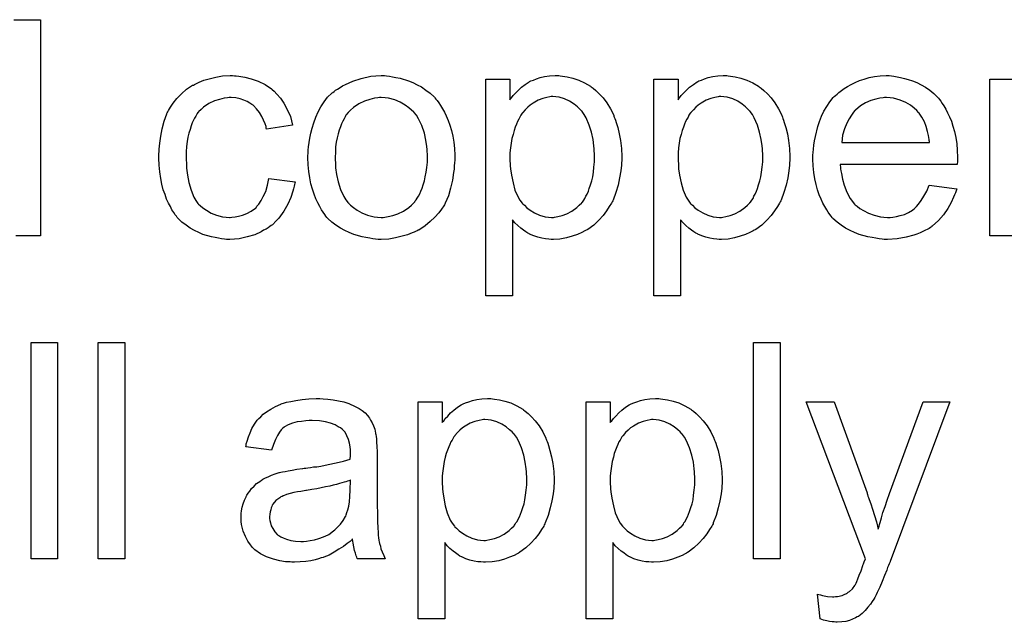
# Model space of a CAD drawing. Extents: x -1.7 to 9, y -2.8 to 5.2.
# Tile 94 of 227: x 4.675 to 5.039, y -0.313 to -0.09. Entities that reach past the tile are written whole.
import ezdxf

# ---------------------------------------------------------------- set-up
doc = ezdxf.new("R2010")
doc.units = 0
doc.layers.add('qfn32-50-23-b_document', color=1, linetype='CONTINUOUS')

msp = doc.modelspace()

# ---------------------------------------------------------------- linework, layer by layer
at = {"layer": 'qfn32-50-23-b_document', "color": 1}
for points in [[(4.672547, -0.089954), (4.682381, -0.089954), (4.682381, -0.170018)], [(4.754231, -0.11078), (4.754925, -0.11078), (4.75585, -0.110896), (4.758049, -0.111243), (4.760479, -0.111821), (4.763024, -0.112747), (4.765569, -0.113904), (4.767999, -0.115524), (4.768115, -0.115524), (4.76823, -0.115755), (4.768925, -0.116449), (4.769966, -0.117491), (4.771239, -0.118995), (4.772511, -0.120846), (4.773784, -0.12316), (4.774941, -0.125821), (4.775751, -0.128945), (4.766148, -0.130449), (4.766148, -0.130333), (4.766032, -0.130218), (4.765916, -0.129524), (4.765569, -0.128482), (4.764991, -0.12721), (4.764412, -0.125821), (4.763487, -0.124317), (4.762445, -0.122929), (4.761288, -0.121772), (4.761173, -0.121656), (4.76071, -0.121309), (4.7599, -0.120846), (4.758974, -0.120267), (4.757702, -0.119689), (4.756313, -0.119226), (4.754694, -0.118879), (4.752958, -0.118763), (4.752264, -0.118763), (4.751685, -0.118879), (4.750413, -0.118995), (4.748677, -0.119458), (4.746826, -0.120036), (4.744743, -0.120962), (4.742776, -0.12235), (4.741851, -0.12316), (4.740925, -0.124086), (4.740925, -0.124201), (4.740694, -0.124317), (4.740462, -0.124664), (4.740231, -0.125127), (4.739884, -0.125705), (4.739421, -0.1264), (4.739074, -0.12721), (4.738611, -0.128135), (4.738148, -0.129292), (4.737801, -0.130565), (4.737338, -0.131953), (4.736991, -0.133457), (4.73676, -0.135077), (4.736529, -0.136928), (4.736297, -0.138895), (4.736297, -0.140978), (4.736297, -0.141094), (4.736297, -0.141441), (4.736297, -0.142135), (4.736413, -0.142829), (4.736413, -0.14387), (4.736529, -0.144912), (4.736876, -0.147457), (4.737338, -0.150234), (4.738148, -0.153126), (4.73919, -0.155672), (4.739884, -0.156944), (4.740694, -0.157986), (4.740925, -0.158217), (4.741504, -0.158796), (4.742545, -0.159606), (4.743818, -0.160531), (4.745553, -0.161572), (4.74752, -0.162382), (4.749834, -0.162961), (4.751107, -0.163077), (4.75238, -0.163192), (4.752611, -0.163192), (4.753305, -0.163077), (4.754462, -0.162961), (4.755735, -0.162729), (4.757239, -0.162382), (4.758859, -0.161688), (4.760479, -0.160878), (4.761983, -0.159721), (4.762214, -0.159606), (4.762561, -0.159027), (4.763255, -0.158217), (4.764065, -0.156944), (4.764875, -0.15544), (4.765801, -0.153589), (4.766495, -0.151275), (4.766958, -0.14873), (4.776676, -0.150002), (4.776676, -0.150118), (4.776561, -0.150465), (4.776445, -0.150928), (4.776329, -0.151622), (4.776098, -0.152548), (4.775867, -0.153473), (4.775057, -0.155787), (4.774015, -0.158217), (4.772511, -0.160878), (4.77066, -0.163424), (4.769619, -0.164581), (4.768462, -0.165738), (4.768346, -0.165853), (4.768115, -0.165969), (4.767768, -0.1662), (4.767305, -0.166548), (4.766726, -0.16701), (4.765916, -0.167473), (4.764991, -0.167936), (4.764065, -0.168514), (4.761751, -0.169556), (4.758974, -0.170366), (4.755966, -0.17106), (4.754231, -0.171175), (4.752495, -0.171291), (4.751338, -0.171291), (4.750528, -0.171175), (4.749487, -0.17106), (4.74833, -0.170828), (4.747057, -0.170597), (4.745669, -0.170366), (4.742545, -0.16944), (4.741041, -0.168746), (4.739421, -0.168052), (4.737801, -0.167126), (4.736297, -0.166085), (4.734793, -0.164928), (4.733405, -0.163539), (4.733289, -0.163424), (4.733058, -0.163192), (4.732711, -0.162729), (4.732248, -0.162151), (4.731785, -0.161341), (4.731091, -0.1603), (4.730512, -0.159143), (4.729818, -0.15787), (4.729124, -0.156366), (4.728545, -0.15463), (4.727851, -0.152895), (4.727388, -0.150812), (4.726926, -0.14873), (4.726578, -0.1463), (4.726347, -0.14387), (4.726231, -0.141209), (4.726231, -0.141094), (4.726231, -0.140746), (4.726231, -0.140284), (4.726231, -0.139589), (4.726347, -0.13878), (4.726347, -0.137854), (4.726463, -0.136813), (4.726578, -0.135656), (4.726926, -0.13311), (4.727504, -0.130333), (4.728198, -0.127557), (4.729239, -0.12478), (4.729239, -0.124664), (4.729355, -0.124433), (4.729587, -0.124086), (4.729818, -0.123623), (4.730512, -0.12235), (4.731553, -0.120846), (4.732942, -0.119111), (4.734562, -0.117375), (4.736529, -0.115639), (4.738727, -0.114251), (4.738843, -0.114251), (4.739074, -0.114135), (4.739421, -0.113904), (4.739884, -0.113673), (4.740462, -0.113441), (4.741157, -0.113094), (4.742892, -0.1124), (4.744859, -0.111821), (4.747289, -0.111243), (4.749834, -0.11078), (4.752611, -0.110664), (4.753537, -0.110664), (4.754231, -0.11078)], [(4.810577, -0.11078), (4.811618, -0.110896), (4.812775, -0.111127), (4.814048, -0.111359), (4.815552, -0.11159), (4.818676, -0.112631), (4.820295, -0.11321), (4.821915, -0.11402), (4.823535, -0.114829), (4.825155, -0.115987), (4.826659, -0.117144), (4.828163, -0.118532), (4.828279, -0.118648), (4.82851, -0.118879), (4.828857, -0.119342), (4.82932, -0.11992), (4.829899, -0.12073), (4.830593, -0.121772), (4.831287, -0.122928), (4.831981, -0.124201), (4.832675, -0.12559), (4.833369, -0.127325), (4.834064, -0.129061), (4.834642, -0.131028), (4.835105, -0.13311), (4.835452, -0.135308), (4.835684, -0.137622), (4.835799, -0.140168), (4.835799, -0.140284), (4.835799, -0.140631), (4.835799, -0.141209), (4.835799, -0.142019), (4.835684, -0.142945), (4.835568, -0.144102), (4.835568, -0.145259), (4.835336, -0.146531), (4.834989, -0.149424), (4.834295, -0.152316), (4.833485, -0.155209), (4.832328, -0.15787), (4.832328, -0.157986), (4.832212, -0.158101), (4.831981, -0.158448), (4.83175, -0.158911), (4.83094, -0.160068), (4.829899, -0.161457), (4.82851, -0.163076), (4.826775, -0.164696), (4.824808, -0.166316), (4.822494, -0.16782), (4.822378, -0.16782), (4.822262, -0.167936), (4.821915, -0.168167), (4.821337, -0.168399), (4.820758, -0.16863), (4.820064, -0.168861), (4.818328, -0.169556), (4.816362, -0.170134), (4.813932, -0.170713), (4.811386, -0.171175), (4.80861, -0.171291), (4.807453, -0.171291), (4.806527, -0.171175), (4.805486, -0.17106), (4.804329, -0.170828), (4.80294, -0.170597), (4.801552, -0.170366), (4.798428, -0.16944), (4.796693, -0.168746), (4.795073, -0.168052), (4.793453, -0.167126), (4.791833, -0.166085), (4.790329, -0.164928), (4.788825, -0.163539), (4.788709, -0.163424), (4.788478, -0.163192), (4.788131, -0.162729), (4.787668, -0.162035), (4.78709, -0.161225), (4.786511, -0.1603), (4.785817, -0.159143), (4.785123, -0.157754), (4.784428, -0.15625), (4.783734, -0.154515), (4.783156, -0.152663), (4.782577, -0.150697), (4.782114, -0.148498), (4.781767, -0.146184), (4.781536, -0.143639), (4.78142, -0.140978), (4.78142, -0.140746), (4.78142, -0.140284), (4.781536, -0.139474), (4.781536, -0.138317), (4.781652, -0.137044), (4.781883, -0.135424), (4.782114, -0.133804), (4.782577, -0.131953), (4.78304, -0.130102), (4.783618, -0.128135), (4.784313, -0.126052), (4.785238, -0.124086), (4.786164, -0.122234), (4.787437, -0.120383), (4.788709, -0.118648), (4.790329, -0.117144), (4.790445, -0.117028), (4.790676, -0.116912), (4.791139, -0.116565), (4.791717, -0.116102), (4.792412, -0.115639), (4.793337, -0.115061), (4.794263, -0.114483), (4.79542, -0.113904), (4.796693, -0.113326), (4.798081, -0.112747), (4.801205, -0.111706), (4.804792, -0.110896), (4.806643, -0.11078), (4.80861, -0.110664), (4.809767, -0.110664), (4.810577, -0.11078)], [(4.874906, -0.11078), (4.875716, -0.110896), (4.877451, -0.111127), (4.879534, -0.11159), (4.881732, -0.112284), (4.88393, -0.113325), (4.886129, -0.114598), (4.886244, -0.114598), (4.88636, -0.114829), (4.887054, -0.115292), (4.888096, -0.116218), (4.889368, -0.117375), (4.890757, -0.118879), (4.892145, -0.12073), (4.893533, -0.122928), (4.89469, -0.125358), (4.89469, -0.125474), (4.894806, -0.125705), (4.894922, -0.126052), (4.895153, -0.126515), (4.895385, -0.127209), (4.895616, -0.128019), (4.896195, -0.12987), (4.896773, -0.132185), (4.897236, -0.13473), (4.897583, -0.137622), (4.897699, -0.140631), (4.897699, -0.140746), (4.897699, -0.140978), (4.897699, -0.14144), (4.897699, -0.142135), (4.897583, -0.142945), (4.897583, -0.14387), (4.897352, -0.145953), (4.896889, -0.148498), (4.89631, -0.151159), (4.8955, -0.153936), (4.894459, -0.156713), (4.894459, -0.156829), (4.894343, -0.15706), (4.894112, -0.157407), (4.893881, -0.15787), (4.893071, -0.159143), (4.892029, -0.160762), (4.890757, -0.162498), (4.889137, -0.164233), (4.887286, -0.165969), (4.885087, -0.167589), (4.884972, -0.167589), (4.884856, -0.167704), (4.884509, -0.167936), (4.884046, -0.168167), (4.882889, -0.168746), (4.881269, -0.16944), (4.879302, -0.170134), (4.87722, -0.170713), (4.87479, -0.171175), (4.87236, -0.171291), (4.871551, -0.171291), (4.870625, -0.171175), (4.869468, -0.17106), (4.868079, -0.170828), (4.866575, -0.170481), (4.865071, -0.170018), (4.863567, -0.169324), (4.863452, -0.169208), (4.862873, -0.168977), (4.862179, -0.168514), (4.861253, -0.16782), (4.860328, -0.167126), (4.859171, -0.1662), (4.858129, -0.165159), (4.857204, -0.164002), (4.857204, -0.192233), (4.847369, -0.192233), (4.847369, -0.111937), (4.856278, -0.111937), (4.856278, -0.119573), (4.856394, -0.119342), (4.856857, -0.118879), (4.857435, -0.118069), (4.858361, -0.117144), (4.859402, -0.115987), (4.860559, -0.114945), (4.861947, -0.113904), (4.863336, -0.112978), (4.863567, -0.112863), (4.86403, -0.112631), (4.864956, -0.112284), (4.866113, -0.111821), (4.867501, -0.111359), (4.869121, -0.111011), (4.870972, -0.11078), (4.873055, -0.110664), (4.874327, -0.110664), (4.874906, -0.11078)], [(4.937152, -0.11078), (4.937962, -0.110896), (4.939698, -0.111127), (4.94178, -0.11159), (4.943979, -0.112284), (4.946177, -0.113325), (4.948375, -0.114598), (4.948491, -0.114598), (4.948607, -0.114829), (4.949301, -0.115292), (4.950342, -0.116218), (4.951615, -0.117375), (4.953003, -0.118879), (4.954392, -0.12073), (4.95578, -0.122928), (4.956937, -0.125358), (4.956937, -0.125474), (4.957053, -0.125705), (4.957168, -0.126052), (4.9574, -0.126515), (4.957631, -0.127209), (4.957863, -0.128019), (4.958441, -0.12987), (4.95902, -0.132185), (4.959483, -0.13473), (4.95983, -0.137622), (4.959945, -0.140631), (4.959945, -0.140746), (4.959945, -0.140978), (4.959945, -0.14144), (4.959945, -0.142135), (4.95983, -0.142945), (4.95983, -0.14387), (4.959598, -0.145953), (4.959135, -0.148498), (4.958557, -0.151159), (4.957747, -0.153936), (4.956706, -0.156713), (4.956706, -0.156829), (4.95659, -0.15706), (4.956359, -0.157407), (4.956127, -0.15787), (4.955317, -0.159143), (4.954276, -0.160762), (4.953003, -0.162498), (4.951383, -0.164233), (4.949532, -0.165969), (4.947334, -0.167589), (4.947218, -0.167589), (4.947103, -0.167704), (4.946756, -0.167936), (4.946293, -0.168167), (4.945136, -0.168746), (4.943516, -0.16944), (4.941549, -0.170134), (4.939466, -0.170713), (4.937037, -0.171175), (4.934607, -0.171291), (4.933797, -0.171291), (4.932872, -0.171175), (4.931715, -0.17106), (4.930326, -0.170828), (4.928822, -0.170481), (4.927318, -0.170018), (4.925814, -0.169324), (4.925698, -0.169208), (4.92512, -0.168977), (4.924425, -0.168514), (4.9235, -0.16782), (4.922574, -0.167126), (4.921417, -0.1662), (4.920376, -0.165159), (4.91945, -0.164002), (4.91945, -0.192233), (4.909616, -0.192233), (4.909616, -0.111937), (4.918525, -0.111937), (4.918525, -0.119573), (4.91864, -0.119342), (4.919103, -0.118879), (4.919682, -0.118069), (4.920607, -0.117144), (4.921649, -0.115987), (4.922806, -0.114945), (4.924194, -0.113904), (4.925582, -0.112978), (4.925814, -0.112863), (4.926277, -0.112631), (4.927202, -0.112284), (4.928359, -0.111821), (4.929748, -0.111359), (4.931367, -0.111011), (4.933219, -0.11078), (4.935301, -0.110664), (4.936574, -0.110664), (4.937152, -0.11078)], [(4.997548, -0.11078), (4.998473, -0.110896), (4.99963, -0.111127), (5.000903, -0.111359), (5.002407, -0.111706), (5.003796, -0.112053), (5.005415, -0.112631), (5.006919, -0.11321), (5.008539, -0.11402), (5.010159, -0.114945), (5.011779, -0.115987), (5.013283, -0.117259), (5.014671, -0.118648), (5.014787, -0.118763), (5.015019, -0.118995), (5.015366, -0.119457), (5.015828, -0.120152), (5.016407, -0.120962), (5.016985, -0.121887), (5.01768, -0.123044), (5.018374, -0.124433), (5.019068, -0.125937), (5.019762, -0.127556), (5.020341, -0.129408), (5.020919, -0.131375), (5.021382, -0.133573), (5.021729, -0.135887), (5.021961, -0.138317), (5.022076, -0.140978), (5.022076, -0.141093), (5.022076, -0.141556), (5.022076, -0.142366), (5.021961, -0.143523), (4.978573, -0.143523), (4.978573, -0.143639), (4.978573, -0.143986), (4.978689, -0.144449), (4.978689, -0.145143), (4.978804, -0.145953), (4.979036, -0.146878), (4.979383, -0.148961), (4.980077, -0.151275), (4.981003, -0.15382), (4.982275, -0.156134), (4.983895, -0.158217), (4.984011, -0.158217), (4.984127, -0.158448), (4.984821, -0.159027), (4.985862, -0.159837), (4.987251, -0.160647), (4.989102, -0.161572), (4.991184, -0.162382), (4.993498, -0.162961), (4.994771, -0.163076), (4.996159, -0.163192), (4.997085, -0.163192), (4.998126, -0.163076), (4.999399, -0.162845), (5.000787, -0.162498), (5.002407, -0.162035), (5.003911, -0.161341), (5.005415, -0.160415), (5.005531, -0.1603), (5.00611, -0.159837), (5.006804, -0.159143), (5.007614, -0.158217), (5.008539, -0.156944), (5.009581, -0.155325), (5.010622, -0.153473), (5.011547, -0.151275), (5.021729, -0.152548), (5.021729, -0.152663), (5.021613, -0.152895), (5.021498, -0.153358), (5.021266, -0.154052), (5.020919, -0.154746), (5.020572, -0.155672), (5.019646, -0.157638), (5.018489, -0.159837), (5.01687, -0.162151), (5.015019, -0.164349), (5.012704, -0.166432), (5.012589, -0.166432), (5.012357, -0.166663), (5.01201, -0.166894), (5.011547, -0.167242), (5.010853, -0.167589), (5.010159, -0.167936), (5.009234, -0.168399), (5.008192, -0.168861), (5.007035, -0.169324), (5.005878, -0.169787), (5.002986, -0.170481), (4.999746, -0.17106), (4.996159, -0.171291), (4.994887, -0.171291), (4.994077, -0.171175), (4.993035, -0.17106), (4.991763, -0.170828), (4.990374, -0.170597), (4.98887, -0.170365), (4.985631, -0.16944), (4.983895, -0.168746), (4.982275, -0.168052), (4.98054, -0.167126), (4.97892, -0.166085), (4.977416, -0.164928), (4.975912, -0.163539), (4.975796, -0.163423), (4.975565, -0.163192), (4.975218, -0.162729), (4.974755, -0.162035), (4.974176, -0.161225), (4.973598, -0.1603), (4.972904, -0.159143), (4.972209, -0.15787), (4.971515, -0.156366), (4.970821, -0.154746), (4.970243, -0.152895), (4.969664, -0.150928), (4.969201, -0.148845), (4.968854, -0.146531), (4.968623, -0.144102), (4.968507, -0.141556), (4.968507, -0.14144), (4.968507, -0.140862), (4.968507, -0.140168), (4.968623, -0.139126), (4.968739, -0.137854), (4.968854, -0.136465), (4.969086, -0.134846), (4.969433, -0.133226), (4.970358, -0.129523), (4.970937, -0.127672), (4.971631, -0.125705), (4.972557, -0.123854), (4.973598, -0.122119), (4.974755, -0.120383), (4.976028, -0.118763), (4.976143, -0.118648), (4.976375, -0.118416), (4.976837, -0.118069), (4.977416, -0.117491), (4.97811, -0.116912), (4.979036, -0.116218), (4.980077, -0.115408), (4.98135, -0.114714), (4.982623, -0.113904), (4.984127, -0.11321), (4.985746, -0.112516), (4.987482, -0.111937), (4.989333, -0.111359), (4.9913, -0.111011), (4.993383, -0.11078), (4.995581, -0.110664), (4.996738, -0.110664), (4.997548, -0.11078)], [(5.043828, -0.170018), (5.033993, -0.170018), (5.033993, -0.111937), (5.042902, -0.111937)], [(4.80861, -0.118763), (4.807916, -0.118763), (4.807337, -0.118879), (4.806064, -0.118995), (4.804329, -0.119458), (4.802362, -0.120152), (4.800279, -0.121077), (4.798312, -0.122466), (4.797271, -0.123391), (4.796346, -0.124317), (4.796346, -0.124433), (4.796114, -0.124548), (4.795883, -0.124895), (4.795536, -0.125358), (4.795189, -0.125937), (4.794841, -0.126631), (4.794379, -0.127557), (4.793916, -0.128482), (4.793453, -0.129639), (4.79299, -0.130796), (4.792643, -0.132185), (4.792296, -0.133689), (4.791949, -0.135309), (4.791717, -0.137044), (4.791602, -0.139011), (4.791486, -0.140978), (4.791486, -0.141094), (4.791486, -0.141441), (4.791486, -0.142019), (4.791602, -0.142829), (4.791602, -0.143755), (4.791717, -0.144796), (4.792065, -0.147226), (4.792643, -0.150002), (4.793569, -0.152779), (4.794726, -0.15544), (4.795536, -0.156597), (4.796346, -0.157754), (4.796461, -0.157754), (4.796577, -0.157986), (4.797271, -0.158564), (4.798312, -0.15949), (4.799701, -0.160415), (4.801436, -0.161457), (4.803519, -0.162382), (4.805949, -0.162961), (4.807221, -0.163077), (4.80861, -0.163192), (4.809304, -0.163192), (4.809882, -0.163076), (4.811155, -0.162845), (4.812891, -0.162498), (4.814742, -0.161804), (4.816824, -0.160878), (4.818791, -0.15949), (4.819833, -0.158564), (4.820758, -0.157638), (4.820874, -0.157523), (4.82099, -0.157407), (4.821221, -0.15706), (4.821568, -0.156597), (4.821915, -0.156019), (4.822378, -0.155325), (4.822841, -0.154399), (4.823304, -0.153473), (4.823766, -0.152316), (4.824114, -0.151044), (4.824576, -0.149655), (4.824923, -0.148151), (4.82527, -0.146416), (4.825502, -0.14468), (4.825733, -0.142713), (4.825733, -0.140631), (4.825733, -0.140515), (4.825733, -0.140168), (4.825733, -0.139589), (4.825618, -0.138895), (4.825618, -0.13797), (4.825502, -0.136928), (4.825155, -0.134499), (4.824576, -0.131953), (4.823651, -0.129176), (4.822378, -0.126631), (4.821684, -0.125358), (4.820758, -0.124317), (4.820758, -0.124201), (4.820527, -0.124085), (4.819833, -0.123391), (4.818791, -0.122581), (4.817403, -0.12154), (4.815667, -0.120499), (4.813585, -0.119573), (4.811271, -0.118995), (4.809998, -0.118879), (4.80861, -0.118763)], [(4.872129, -0.118416), (4.871551, -0.118416), (4.871088, -0.118532), (4.869931, -0.118763), (4.868427, -0.11911), (4.866691, -0.119805), (4.86484, -0.120846), (4.863799, -0.12154), (4.862873, -0.12235), (4.861947, -0.123276), (4.861022, -0.124317), (4.861022, -0.124433), (4.86079, -0.124548), (4.860559, -0.124895), (4.860328, -0.125358), (4.85998, -0.126052), (4.859518, -0.126747), (4.859055, -0.127672), (4.858708, -0.128598), (4.858245, -0.129755), (4.857782, -0.131028), (4.857435, -0.132416), (4.856972, -0.13392), (4.856741, -0.135655), (4.85651, -0.137391), (4.856278, -0.139242), (4.856278, -0.141325), (4.856278, -0.14144), (4.856278, -0.141788), (4.856278, -0.142366), (4.856394, -0.143176), (4.856394, -0.144102), (4.85651, -0.145143), (4.856857, -0.147573), (4.857435, -0.150349), (4.858129, -0.153011), (4.859286, -0.155672), (4.85998, -0.156829), (4.86079, -0.15787), (4.861022, -0.158101), (4.8616, -0.15868), (4.862526, -0.159605), (4.863799, -0.160531), (4.865418, -0.161457), (4.86727, -0.162382), (4.869352, -0.162961), (4.870509, -0.163076), (4.871666, -0.163192), (4.87236, -0.163192), (4.872823, -0.163076), (4.87398, -0.162845), (4.8756, -0.162498), (4.877336, -0.161804), (4.879187, -0.160878), (4.881038, -0.15949), (4.881963, -0.15868), (4.882889, -0.157754), (4.882889, -0.157638), (4.88312, -0.157523), (4.883352, -0.157176), (4.883583, -0.156713), (4.884046, -0.156134), (4.884393, -0.155325), (4.884856, -0.154515), (4.885319, -0.153473), (4.885666, -0.152432), (4.886129, -0.151044), (4.886592, -0.149655), (4.886939, -0.148151), (4.88717, -0.146416), (4.887401, -0.144564), (4.887633, -0.142597), (4.887633, -0.140515), (4.887633, -0.140399), (4.887633, -0.140052), (4.887633, -0.139474), (4.887517, -0.138664), (4.887517, -0.137738), (4.887401, -0.136697), (4.887054, -0.134267), (4.886476, -0.131606), (4.885666, -0.128945), (4.884509, -0.126284), (4.883815, -0.125011), (4.883005, -0.12397), (4.883005, -0.123854), (4.882773, -0.123738), (4.882195, -0.123044), (4.881269, -0.122234), (4.879997, -0.121193), (4.878377, -0.120152), (4.876526, -0.119226), (4.874443, -0.118648), (4.873286, -0.118532), (4.872129, -0.118416)], [(4.934376, -0.118416), (4.933797, -0.118416), (4.933334, -0.118532), (4.932177, -0.118763), (4.930673, -0.11911), (4.928938, -0.119805), (4.927087, -0.120846), (4.926045, -0.12154), (4.92512, -0.12235), (4.924194, -0.123276), (4.923268, -0.124317), (4.923268, -0.124433), (4.923037, -0.124548), (4.922806, -0.124895), (4.922574, -0.125358), (4.922227, -0.126052), (4.921764, -0.126747), (4.921301, -0.127672), (4.920954, -0.128598), (4.920492, -0.129755), (4.920029, -0.131028), (4.919682, -0.132416), (4.919219, -0.13392), (4.918988, -0.135655), (4.918756, -0.137391), (4.918525, -0.139242), (4.918525, -0.141325), (4.918525, -0.14144), (4.918525, -0.141788), (4.918525, -0.142366), (4.91864, -0.143176), (4.91864, -0.144102), (4.918756, -0.145143), (4.919103, -0.147573), (4.919682, -0.150349), (4.920376, -0.153011), (4.921533, -0.155672), (4.922227, -0.156829), (4.923037, -0.15787), (4.923268, -0.158101), (4.923847, -0.15868), (4.924773, -0.159605), (4.926045, -0.160531), (4.927665, -0.161457), (4.929516, -0.162382), (4.931599, -0.162961), (4.932756, -0.163076), (4.933913, -0.163192), (4.934607, -0.163192), (4.93507, -0.163076), (4.936227, -0.162845), (4.937847, -0.162498), (4.939582, -0.161804), (4.941433, -0.160878), (4.943284, -0.15949), (4.94421, -0.15868), (4.945136, -0.157754), (4.945136, -0.157638), (4.945367, -0.157523), (4.945599, -0.157176), (4.94583, -0.156713), (4.946293, -0.156134), (4.94664, -0.155325), (4.947103, -0.154515), (4.947565, -0.153473), (4.947913, -0.152432), (4.948375, -0.151044), (4.948838, -0.149655), (4.949185, -0.148151), (4.949417, -0.146416), (4.949648, -0.144564), (4.949879, -0.142597), (4.949879, -0.140515), (4.949879, -0.140399), (4.949879, -0.140052), (4.949879, -0.139474), (4.949764, -0.138664), (4.949764, -0.137738), (4.949648, -0.136697), (4.949301, -0.134267), (4.948722, -0.131606), (4.947913, -0.128945), (4.946756, -0.126284), (4.946061, -0.125011), (4.945251, -0.12397), (4.945251, -0.123854), (4.94502, -0.123738), (4.944441, -0.123044), (4.943516, -0.122234), (4.942243, -0.121193), (4.940623, -0.120152), (4.938772, -0.119226), (4.93669, -0.118648), (4.935533, -0.118532), (4.934376, -0.118416)], [(4.995697, -0.118763), (4.995002, -0.118763), (4.99454, -0.118879), (4.993267, -0.118995), (4.991763, -0.119342), (4.989912, -0.11992), (4.987945, -0.12073), (4.986093, -0.121887), (4.984242, -0.123391), (4.984011, -0.123623), (4.983548, -0.124201), (4.982738, -0.125243), (4.981928, -0.126631), (4.981003, -0.128251), (4.980193, -0.130333), (4.979499, -0.132763), (4.979151, -0.135424), (5.011663, -0.135424), (5.011663, -0.135308), (5.011663, -0.135077), (5.011547, -0.13473), (5.011547, -0.134267), (5.011316, -0.132879), (5.010969, -0.131375), (5.010391, -0.129523), (5.009812, -0.127788), (5.008886, -0.126052), (5.007845, -0.124548), (5.007845, -0.124433), (5.007614, -0.124317), (5.007035, -0.123623), (5.005994, -0.122697), (5.004605, -0.121656), (5.00287, -0.120615), (5.000787, -0.119689), (4.998358, -0.118995), (4.997085, -0.118879), (4.995697, -0.118763)], [(4.682381, -0.170018), (4.673241, -0.170018)], [(4.688744, -0.289583), (4.67891, -0.289583), (4.67891, -0.209518), (4.688744, -0.209518), (4.688744, -0.289583)], [(4.71362, -0.289583), (4.703785, -0.289583), (4.703785, -0.209518), (4.71362, -0.209518), (4.71362, -0.289583)], [(4.956359, -0.289583), (4.946524, -0.289583), (4.946524, -0.209518), (4.956359, -0.209518), (4.956359, -0.289583)], [(4.78709, -0.230345), (4.788825, -0.23046), (4.790792, -0.230692), (4.792759, -0.231039), (4.794726, -0.231501), (4.796577, -0.23208), (4.796808, -0.232196), (4.797387, -0.232427), (4.798197, -0.232774), (4.799238, -0.233237), (4.800395, -0.233931), (4.801552, -0.234625), (4.802593, -0.235551), (4.803519, -0.236477), (4.803635, -0.236592), (4.803866, -0.236939), (4.804213, -0.237518), (4.804676, -0.238212), (4.805254, -0.239253), (4.805717, -0.240295), (4.80618, -0.241567), (4.806527, -0.243071), (4.806527, -0.243187), (4.806643, -0.243534), (4.806758, -0.244228), (4.806874, -0.245154), (4.806874, -0.246427), (4.80699, -0.247931), (4.807106, -0.249898), (4.807106, -0.252096), (4.807106, -0.265286), (4.807106, -0.265402), (4.807106, -0.265864), (4.807106, -0.266559), (4.807106, -0.267484), (4.807106, -0.268526), (4.807106, -0.269798), (4.807221, -0.272575), (4.807221, -0.275467), (4.807337, -0.27836), (4.807453, -0.279633), (4.807453, -0.28079), (4.807568, -0.281831), (4.807684, -0.282641), (4.807684, -0.282757), (4.8078, -0.283219), (4.807916, -0.283913), (4.808263, -0.284839), (4.808494, -0.28588), (4.808957, -0.287037), (4.809535, -0.28831), (4.810114, -0.289583), (4.799816, -0.289583), (4.799701, -0.289467), (4.799585, -0.289004), (4.799354, -0.288426), (4.799007, -0.2875), (4.798659, -0.286459), (4.798428, -0.285186), (4.798197, -0.283798), (4.797965, -0.282294), (4.79785, -0.282294), (4.797734, -0.282525), (4.79704, -0.283104), (4.795998, -0.283914), (4.79461, -0.284955), (4.792874, -0.285996), (4.791139, -0.287153), (4.789288, -0.288195), (4.787321, -0.289004), (4.78709, -0.28912), (4.786395, -0.289236), (4.785354, -0.289583), (4.784081, -0.28993), (4.782462, -0.290277), (4.78061, -0.290509), (4.778528, -0.29074), (4.776445, -0.290856), (4.77552, -0.290856), (4.774825, -0.29074), (4.774015, -0.29074), (4.77309, -0.290624), (4.771007, -0.290277), (4.768693, -0.289699), (4.766148, -0.288889), (4.763834, -0.287732), (4.761751, -0.286228), (4.76152, -0.285996), (4.760941, -0.285418), (4.760131, -0.284376), (4.759206, -0.282988), (4.75828, -0.281252), (4.75747, -0.279286), (4.756892, -0.276856), (4.756776, -0.275699), (4.75666, -0.27431), (4.75666, -0.274079), (4.75666, -0.273616), (4.756776, -0.272806), (4.756892, -0.271765), (4.757123, -0.270492), (4.75747, -0.26922), (4.757933, -0.267831), (4.758512, -0.266559), (4.758627, -0.266443), (4.758859, -0.26598), (4.759322, -0.265286), (4.7599, -0.264476), (4.760594, -0.26355), (4.76152, -0.262625), (4.762445, -0.261699), (4.763602, -0.260889), (4.763718, -0.260774), (4.764181, -0.260542), (4.764759, -0.260079), (4.765685, -0.259617), (4.766726, -0.259154), (4.767999, -0.258575), (4.769272, -0.258113), (4.770776, -0.25765), (4.770891, -0.25765), (4.771354, -0.257534), (4.772048, -0.257303), (4.772974, -0.257187), (4.774131, -0.256955), (4.775635, -0.256724), (4.777371, -0.256377), (4.779453, -0.256146), (4.779569, -0.256146), (4.780032, -0.25603), (4.78061, -0.25603), (4.78142, -0.255914), (4.782346, -0.255798), (4.783503, -0.255567), (4.784775, -0.255451), (4.786164, -0.25522), (4.788941, -0.254642), (4.791949, -0.254063), (4.79461, -0.253369), (4.795883, -0.253022), (4.79704, -0.252675), (4.79704, -0.252559), (4.79704, -0.252327), (4.797155, -0.251633), (4.797155, -0.250823), (4.797155, -0.250361), (4.797155, -0.250129), (4.797155, -0.250013), (4.797155, -0.249898), (4.797155, -0.249204), (4.79704, -0.248047), (4.796808, -0.246774), (4.796461, -0.245386), (4.795883, -0.243997), (4.795189, -0.242724), (4.794263, -0.241683), (4.794147, -0.241567), (4.793569, -0.241105), (4.792643, -0.240642), (4.791486, -0.239948), (4.789866, -0.239369), (4.788015, -0.238791), (4.785701, -0.238444), (4.78304, -0.238328), (4.781883, -0.238328), (4.780726, -0.238444), (4.779106, -0.238675), (4.777486, -0.238906), (4.775751, -0.239369), (4.774131, -0.239948), (4.772743, -0.240757), (4.772627, -0.240873), (4.772164, -0.24122), (4.771586, -0.241799), (4.770891, -0.242724), (4.770197, -0.243881), (4.769387, -0.245386), (4.768693, -0.247237), (4.767999, -0.249319), (4.758396, -0.248047), (4.758396, -0.247931), (4.758512, -0.247815), (4.758512, -0.247468), (4.758627, -0.247005), (4.758974, -0.245964), (4.759437, -0.24446), (4.760016, -0.242956), (4.76071, -0.241336), (4.761636, -0.239716), (4.762677, -0.238212), (4.762792, -0.238096), (4.763255, -0.237634), (4.763949, -0.236939), (4.764875, -0.236014), (4.766148, -0.235088), (4.767652, -0.234163), (4.769387, -0.233121), (4.771354, -0.232311), (4.77147, -0.232311), (4.771586, -0.232196), (4.771933, -0.23208), (4.772396, -0.231964), (4.773553, -0.231617), (4.775172, -0.23127), (4.777024, -0.230923), (4.779338, -0.230576), (4.781767, -0.230345), (4.784544, -0.230229), (4.785817, -0.230229), (4.78709, -0.230345)], [(4.849799, -0.230344), (4.850609, -0.23046), (4.852344, -0.230691), (4.854427, -0.231154), (4.856625, -0.231849), (4.858824, -0.23289), (4.861022, -0.234162), (4.861137, -0.234162), (4.861253, -0.234394), (4.861947, -0.234857), (4.862989, -0.235782), (4.864261, -0.236939), (4.86565, -0.238443), (4.867038, -0.240295), (4.868427, -0.242493), (4.869584, -0.244923), (4.869584, -0.245038), (4.869699, -0.24527), (4.869815, -0.245617), (4.870046, -0.24608), (4.870278, -0.246774), (4.870509, -0.247584), (4.871088, -0.249435), (4.871666, -0.251749), (4.872129, -0.254294), (4.872476, -0.257187), (4.872592, -0.260195), (4.872592, -0.260311), (4.872592, -0.260542), (4.872592, -0.261005), (4.872592, -0.261699), (4.872476, -0.262509), (4.872476, -0.263435), (4.872245, -0.265517), (4.871782, -0.268063), (4.871203, -0.270724), (4.870394, -0.2735), (4.869352, -0.276277), (4.869352, -0.276393), (4.869236, -0.276624), (4.869005, -0.276971), (4.868774, -0.277434), (4.867964, -0.278707), (4.866922, -0.280327), (4.86565, -0.282062), (4.86403, -0.283798), (4.862179, -0.285533), (4.85998, -0.287153), (4.859865, -0.287153), (4.859749, -0.287269), (4.859402, -0.2875), (4.858939, -0.287732), (4.857782, -0.28831), (4.856162, -0.289004), (4.854195, -0.289699), (4.852113, -0.290277), (4.849683, -0.29074), (4.847253, -0.290856), (4.846444, -0.290856), (4.845518, -0.29074), (4.844361, -0.290624), (4.842973, -0.290393), (4.841468, -0.290046), (4.839964, -0.289583), (4.83846, -0.288889), (4.838345, -0.288773), (4.837766, -0.288541), (4.837072, -0.288079), (4.836146, -0.287385), (4.835221, -0.28669), (4.834064, -0.285765), (4.833022, -0.284723), (4.832097, -0.283566), (4.832097, -0.311797), (4.822262, -0.311797), (4.822262, -0.231501), (4.831171, -0.231501), (4.831171, -0.239138), (4.831287, -0.238906), (4.83175, -0.238443), (4.832328, -0.237633), (4.833254, -0.236708), (4.834295, -0.235551), (4.835452, -0.23451), (4.836841, -0.233468), (4.838229, -0.232543), (4.83846, -0.232427), (4.838923, -0.232196), (4.839849, -0.231849), (4.841006, -0.231386), (4.842394, -0.230923), (4.844014, -0.230576), (4.845865, -0.230344), (4.847948, -0.230229), (4.84922, -0.230229), (4.849799, -0.230344)], [(4.912046, -0.230344), (4.912855, -0.23046), (4.914591, -0.230691), (4.916673, -0.231154), (4.918872, -0.231849), (4.92107, -0.23289), (4.923268, -0.234162), (4.923384, -0.234162), (4.9235, -0.234394), (4.924194, -0.234857), (4.925235, -0.235782), (4.926508, -0.236939), (4.927896, -0.238443), (4.929285, -0.240295), (4.930673, -0.242493), (4.93183, -0.244923), (4.93183, -0.245038), (4.931946, -0.24527), (4.932062, -0.245617), (4.932293, -0.24608), (4.932524, -0.246774), (4.932756, -0.247584), (4.933334, -0.249435), (4.933913, -0.251749), (4.934376, -0.254294), (4.934723, -0.257187), (4.934838, -0.260195), (4.934838, -0.260311), (4.934838, -0.260542), (4.934838, -0.261005), (4.934838, -0.261699), (4.934723, -0.262509), (4.934723, -0.263435), (4.934491, -0.265517), (4.934029, -0.268063), (4.93345, -0.270724), (4.93264, -0.2735), (4.931599, -0.276277), (4.931599, -0.276393), (4.931483, -0.276624), (4.931252, -0.276971), (4.93102, -0.277434), (4.93021, -0.278707), (4.929169, -0.280327), (4.927896, -0.282062), (4.926277, -0.283798), (4.924425, -0.285533), (4.922227, -0.287153), (4.922111, -0.287153), (4.921996, -0.287269), (4.921649, -0.2875), (4.921186, -0.287732), (4.920029, -0.28831), (4.918409, -0.289004), (4.916442, -0.289699), (4.914359, -0.290277), (4.91193, -0.29074), (4.9095, -0.290856), (4.90869, -0.290856), (4.907765, -0.29074), (4.906608, -0.290624), (4.905219, -0.290393), (4.903715, -0.290046), (4.902211, -0.289583), (4.900707, -0.288889), (4.900591, -0.288773), (4.900013, -0.288541), (4.899319, -0.288079), (4.898393, -0.287385), (4.897467, -0.28669), (4.89631, -0.285765), (4.895269, -0.284723), (4.894343, -0.283566), (4.894343, -0.311797), (4.884509, -0.311797), (4.884509, -0.231501), (4.893418, -0.231501), (4.893418, -0.239138), (4.893533, -0.238906), (4.893996, -0.238443), (4.894575, -0.237633), (4.8955, -0.236708), (4.896542, -0.235551), (4.897699, -0.23451), (4.899087, -0.233468), (4.900475, -0.232543), (4.900707, -0.232427), (4.90117, -0.232196), (4.902095, -0.231849), (4.903252, -0.231386), (4.904641, -0.230923), (4.906261, -0.230576), (4.908112, -0.230344), (4.910194, -0.230229), (4.911467, -0.230229), (4.912046, -0.230344)], [(4.997085, -0.290508), (4.997085, -0.290624), (4.996969, -0.290971), (4.996738, -0.291434), (4.996507, -0.292012), (4.996159, -0.292822), (4.995812, -0.293748), (4.995002, -0.295715), (4.994193, -0.297913), (4.993267, -0.300111), (4.992341, -0.302078), (4.991878, -0.302888), (4.991531, -0.303698), (4.991416, -0.30393), (4.991069, -0.304508), (4.99049, -0.305318), (4.989796, -0.306359), (4.98887, -0.307516), (4.987829, -0.308673), (4.986788, -0.30983), (4.985515, -0.310756), (4.985399, -0.310872), (4.984936, -0.311103), (4.984242, -0.31145), (4.983201, -0.311913), (4.982044, -0.312376), (4.980656, -0.312723), (4.979151, -0.312954), (4.977416, -0.31307), (4.976953, -0.31307), (4.976375, -0.312954), (4.975565, -0.312954), (4.974639, -0.312723), (4.973598, -0.312491), (4.972441, -0.31226), (4.971168, -0.311797), (4.970127, -0.302657), (4.970243, -0.302657), (4.970705, -0.302773), (4.971284, -0.302888), (4.971978, -0.30312), (4.973829, -0.303467), (4.975681, -0.303582), (4.976259, -0.303582), (4.976837, -0.303467), (4.977532, -0.303467), (4.979267, -0.30312), (4.980077, -0.302773), (4.980887, -0.302425), (4.981003, -0.302425), (4.981234, -0.302194), (4.981581, -0.301963), (4.982044, -0.301616), (4.983085, -0.30069), (4.984011, -0.299417), (4.984011, -0.299302), (4.984242, -0.29907), (4.984474, -0.298607), (4.984705, -0.297913), (4.985168, -0.296988), (4.985631, -0.295599), (4.986325, -0.293979), (4.987019, -0.292012), (4.987019, -0.291897), (4.987251, -0.291434), (4.987482, -0.290624), (4.987945, -0.289583), (4.965962, -0.231501), (4.976375, -0.231501), (4.988523, -0.26517), (4.988523, -0.265286), (4.988639, -0.265401), (4.988755, -0.265749), (4.98887, -0.266327), (4.989102, -0.266906), (4.989333, -0.2676), (4.989912, -0.26922), (4.990606, -0.271187), (4.9913, -0.2735), (4.991994, -0.27593), (4.992688, -0.278591), (4.992688, -0.278476), (4.992804, -0.278244), (4.99292, -0.277897), (4.993035, -0.277434), (4.993151, -0.276856), (4.993383, -0.276162), (4.993845, -0.274426), (4.994424, -0.272459), (4.995234, -0.270145), (4.995928, -0.267831), (4.996854, -0.265401), (5.009349, -0.231501), (5.019184, -0.231501), (4.997085, -0.290508)], [(4.847022, -0.237981), (4.846444, -0.237981), (4.845981, -0.238096), (4.844824, -0.238328), (4.84332, -0.238675), (4.841584, -0.239369), (4.839733, -0.24041), (4.838692, -0.241105), (4.837766, -0.241914), (4.836841, -0.24284), (4.835915, -0.243881), (4.835915, -0.243997), (4.835684, -0.244113), (4.835452, -0.24446), (4.835221, -0.244923), (4.834874, -0.245617), (4.834411, -0.246311), (4.833948, -0.247237), (4.833601, -0.248162), (4.833138, -0.249319), (4.832675, -0.250592), (4.832328, -0.25198), (4.831865, -0.253484), (4.831634, -0.25522), (4.831403, -0.256955), (4.831171, -0.258807), (4.831171, -0.260889), (4.831171, -0.261005), (4.831171, -0.261352), (4.831171, -0.26193), (4.831287, -0.26274), (4.831287, -0.263666), (4.831403, -0.264707), (4.83175, -0.267137), (4.832328, -0.269914), (4.833022, -0.272575), (4.834179, -0.275236), (4.834874, -0.276393), (4.835684, -0.277434), (4.835915, -0.277666), (4.836493, -0.278244), (4.837419, -0.27917), (4.838692, -0.280095), (4.840311, -0.281021), (4.842163, -0.281947), (4.844245, -0.282525), (4.845402, -0.282641), (4.846559, -0.282757), (4.847253, -0.282757), (4.847716, -0.282641), (4.848873, -0.282409), (4.850493, -0.282062), (4.852229, -0.281368), (4.85408, -0.280442), (4.855931, -0.279054), (4.856857, -0.278244), (4.857782, -0.277319), (4.857782, -0.277203), (4.858014, -0.277087), (4.858245, -0.27674), (4.858476, -0.276277), (4.858939, -0.275699), (4.859286, -0.274889), (4.859749, -0.274079), (4.860212, -0.273038), (4.860559, -0.271996), (4.861022, -0.270608), (4.861485, -0.26922), (4.861832, -0.267716), (4.862063, -0.26598), (4.862294, -0.264129), (4.862526, -0.262162), (4.862526, -0.260079), (4.862526, -0.259964), (4.862526, -0.259616), (4.862526, -0.259038), (4.86241, -0.258228), (4.86241, -0.257303), (4.862294, -0.256261), (4.861947, -0.253832), (4.861369, -0.25117), (4.860559, -0.248509), (4.859402, -0.245848), (4.858708, -0.244576), (4.857898, -0.243534), (4.857898, -0.243418), (4.857667, -0.243303), (4.857088, -0.242609), (4.856162, -0.241799), (4.85489, -0.240757), (4.85327, -0.239716), (4.851419, -0.238791), (4.849336, -0.238212), (4.848179, -0.238096), (4.847022, -0.237981)], [(4.909269, -0.237981), (4.90869, -0.237981), (4.908227, -0.238096), (4.90707, -0.238328), (4.905566, -0.238675), (4.903831, -0.239369), (4.90198, -0.24041), (4.900938, -0.241105), (4.900013, -0.241914), (4.899087, -0.24284), (4.898162, -0.243881), (4.898162, -0.243997), (4.89793, -0.244113), (4.897699, -0.24446), (4.897467, -0.244923), (4.89712, -0.245617), (4.896657, -0.246311), (4.896195, -0.247237), (4.895847, -0.248162), (4.895385, -0.249319), (4.894922, -0.250592), (4.894575, -0.25198), (4.894112, -0.253484), (4.893881, -0.25522), (4.893649, -0.256955), (4.893418, -0.258807), (4.893418, -0.260889), (4.893418, -0.261005), (4.893418, -0.261352), (4.893418, -0.26193), (4.893533, -0.26274), (4.893533, -0.263666), (4.893649, -0.264707), (4.893996, -0.267137), (4.894575, -0.269914), (4.895269, -0.272575), (4.896426, -0.275236), (4.89712, -0.276393), (4.89793, -0.277434), (4.898162, -0.277666), (4.89874, -0.278244), (4.899666, -0.27917), (4.900938, -0.280095), (4.902558, -0.281021), (4.904409, -0.281947), (4.906492, -0.282525), (4.907649, -0.282641), (4.908806, -0.282757), (4.9095, -0.282757), (4.909963, -0.282641), (4.91112, -0.282409), (4.91274, -0.282062), (4.914475, -0.281368), (4.916326, -0.280442), (4.918178, -0.279054), (4.919103, -0.278244), (4.920029, -0.277319), (4.920029, -0.277203), (4.92026, -0.277087), (4.920492, -0.27674), (4.920723, -0.276277), (4.921186, -0.275699), (4.921533, -0.274889), (4.921996, -0.274079), (4.922458, -0.273038), (4.922806, -0.271996), (4.923268, -0.270608), (4.923731, -0.26922), (4.924078, -0.267716), (4.92431, -0.26598), (4.924541, -0.264129), (4.924773, -0.262162), (4.924773, -0.260079), (4.924773, -0.259964), (4.924773, -0.259616), (4.924773, -0.259038), (4.924657, -0.258228), (4.924657, -0.257303), (4.924541, -0.256261), (4.924194, -0.253832), (4.923615, -0.25117), (4.922806, -0.248509), (4.921649, -0.245848), (4.920954, -0.244576), (4.920145, -0.243534), (4.920145, -0.243418), (4.919913, -0.243303), (4.919335, -0.242609), (4.918409, -0.241799), (4.917136, -0.240757), (4.915516, -0.239716), (4.913665, -0.238791), (4.911583, -0.238212), (4.910426, -0.238096), (4.909269, -0.237981)], [(4.797155, -0.260426), (4.79704, -0.260426), (4.796924, -0.260542), (4.796577, -0.260658), (4.796114, -0.260774), (4.795536, -0.261005), (4.794841, -0.261236), (4.794032, -0.261468), (4.793106, -0.261699), (4.792065, -0.262046), (4.790792, -0.262278), (4.789519, -0.262625), (4.788015, -0.262972), (4.786395, -0.263319), (4.784775, -0.263666), (4.782924, -0.263897), (4.780957, -0.264245), (4.780726, -0.264245), (4.780032, -0.26436), (4.778875, -0.264592), (4.777602, -0.264823), (4.776214, -0.265055), (4.774825, -0.265402), (4.773553, -0.265749), (4.772396, -0.266212), (4.77228, -0.266212), (4.771933, -0.266443), (4.77147, -0.266674), (4.771007, -0.267021), (4.769619, -0.267947), (4.768462, -0.269335), (4.768462, -0.269451), (4.76823, -0.269683), (4.768115, -0.270145), (4.767883, -0.270724), (4.767652, -0.271418), (4.767421, -0.272112), (4.767305, -0.273038), (4.767189, -0.273963), (4.767189, -0.274079), (4.767189, -0.274658), (4.767305, -0.275352), (4.767536, -0.276277), (4.767883, -0.277319), (4.768462, -0.27836), (4.769156, -0.279517), (4.770082, -0.280558), (4.770197, -0.280674), (4.77066, -0.280905), (4.771354, -0.281368), (4.77228, -0.281831), (4.773553, -0.282294), (4.775057, -0.282757), (4.776792, -0.282988), (4.778875, -0.283104), (4.7798, -0.283104), (4.780957, -0.282988), (4.78223, -0.282757), (4.78385, -0.282525), (4.78547, -0.282062), (4.787205, -0.281484), (4.788941, -0.280674), (4.789172, -0.280558), (4.789635, -0.280211), (4.790445, -0.279633), (4.79137, -0.278823), (4.792412, -0.277897), (4.793569, -0.27674), (4.794494, -0.275352), (4.79542, -0.273848), (4.795536, -0.273732), (4.795651, -0.273269), (4.795883, -0.272459), (4.79623, -0.271418), (4.796577, -0.27003), (4.796808, -0.26841), (4.796924, -0.266443), (4.79704, -0.264129), (4.797155, -0.260426)]]:
    msp.add_lwpolyline(points, dxfattribs=at)

doc.saveas('drawing.dxf')
